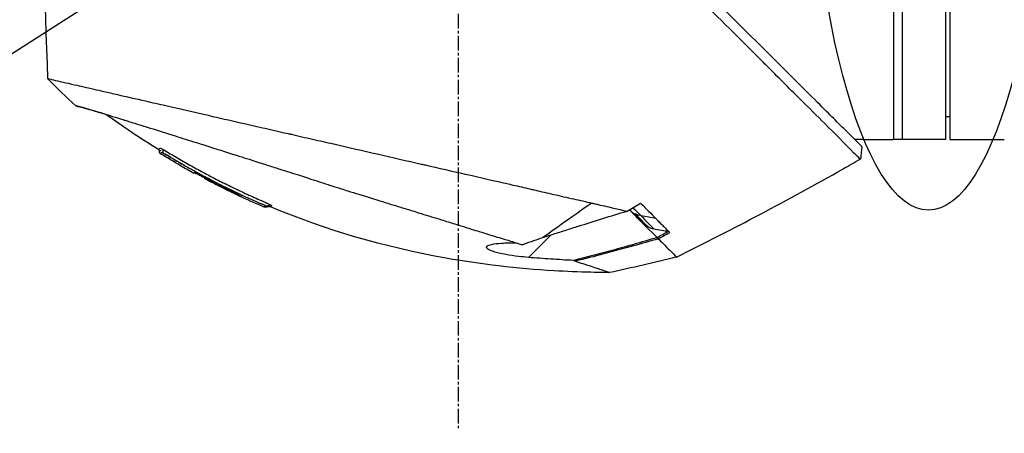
# Model space of a CAD drawing. Header units: millimetres. Extents: x 0 to 4378, y 0 to 2376.
# Tile 157 of 229: x 1515 to 1629, y 1560 to 1608. Entities that reach past the tile are written whole.
import ezdxf

# ---------------------------------------------------------------- set-up
doc = ezdxf.new("R2010")
doc.units = ezdxf.units.MM
doc.header["$LTSCALE"] = 0.2
doc.linetypes.add('CENTER2', pattern=[1.125, 0.75, -0.125, 0.125, -0.125])
doc.layers.add('02_Center Line', color=1, linetype='CENTER2')
doc.layers.add('13_After Rev.Num.', color=6, linetype='Continuous')
doc.styles.add('Rainbow-5.0 Style', font='malgunsl.ttf')
doc.dimstyles.new('Rainbow-5.0 Style', dxfattribs={"dimtxt": 4, "dimasz": 2.5, "dimexe": 1, "dimexo": 1, "dimgap": 1, "dimtad": 1, "dimdsep": 46, "dimtxsty": 'Rainbow-5.0 Style', "dimcen": 0, "dimclrd": 251, "dimclre": 251, "dimclrt": 7, "dimazin": 3, "dimtp": 0.1, "dimtm": 0.1, "dimtfac": 0.61, "dimtmove": 0, "dimatfit": 3, "dimfxl": 1, "dimlwd": -1, "dimlwe": -1, "dimarcsym": 1})

# ---------------------------------------------------------------- blocks, each defined once
blk = doc.blocks.new('A$Cba8e81c6')
for p, q in [((-105.9, 1024.85), (-105.9, 934.85)), ((-104.9, 1024.85), (-104.9, 934.85)), ((-99.9, 1024.85), (-99.9, 934.85)), ((-99.4, 1024.85), (-99.4, 934.85)), ((-99.4, 937.46), (-99.9, 937.45)), ((-109.4, 934.85), (-110.4, 934.85)), ((-108.9, 934.85), (-105.9, 934.85)), ((-99.9, 934.85), (-105.9, 934.85)), ((-99.4, 934.85), (-96.4, 934.85)), ((-95.9, 934.85), (-93.09, 934.85)), ((-109.56, 934.01), (-109.56, 934.01)), ((-188.33, 931.82), (-188.34, 931.81)), ((-186.79, 930.96), (-186.76, 930.99)), ((-185.46, 930.37), (-185.51, 930.32)), ((-185.37, 930.46), (-185.37, 930.46)), ((-185.19, 930.16), (-185.14, 930.21)), ((-185.06, 930.29), (-185.06, 930.29)), ((-155.92, 930.95), (-155.93, 930.95)), ((-151.36, 929.9), (-151.36, 929.9)), ((-182.59, 928.92), (-182.65, 928.87)), ((-133.37, 925.68), (-135.1, 926)), ((-134.98, 925.22), (-134.98, 925.22)), ((-134.76, 925), (-133.25, 923.49)), ((-133.88, 924.77), (-133.88, 924.77)), ((-145.51, 923.78), (-148.11, 921.18)), ((-133.15, 923.39), (-133.15, 923.39))]:
    blk.add_line(p, q)
for centre, major_axis, ratio, start_param, end_param in [((-174, 1285.85), (26.02, 366.09), 0.042138, 2.37416, 2.795052), ((-201.21, 941.23), (-7.7, 7.47), 0.120793, 1.358557, 1.783036), ((-304.98, 1272.68), (-370.15, -133.4), 0.996605, 1.739605, 1.745413), ((-141.28, 1014.3), (82.48, -47.06), 1, 4.712389, 4.730947), ((-168.2, 1013.55), (-175.69, -92.5), 0.499327, 1.51993, 1.629791), ((-97.34, 957.37), (-100.29, -70.55), 0.00513, 5.157056, 5.172107), ((-1566.99, 3330.47), (2724.79, -633.85), 0.999787, 5.477557, 5.478207), ((-143.07, 925.88), (-6.87, -4.86), 0.000021, 5.078449, 5.228203), ((-159.24, 950.41), (28.2, -29.05), 0.006602, 5.89112, 5.905046), ((-560.84, 1707.32), (-783.25, -429.06), 1, 1.569107, 1.570796)]:
    blk.add_ellipse(centre, major_axis=major_axis, ratio=ratio, start_param=start_param, end_param=end_param)
for points, knots in [([(-109.74, 932.56), (-109.74, 932.57), (-109.89, 932.68), (-111.54, 934.34), (-112.56, 935.39), (-114.71, 937.54), (-115.7, 938.51), (-117.36, 940.16), (-117.99, 940.8), (-119.29, 942.1), (-119.96, 942.77), (-121.04, 943.85), (-121.41, 944.22), (-124.55, 947.37), (-127.25, 950.02), (-131.42, 954.18), (-134.44, 957.25), (-141.9, 964.75), (-145.54, 968.37), (-152.43, 975.26), (-154.85, 977.75), (-157.73, 980.58), (-159.67, 982.43), (-164.1, 986.87), (-165.95, 988.75), (-172.37, 995.25), (-175.92, 998.76), (-179.74, 1002.58), (-181.07, 1003.91), (-184.83, 1007.67), (-187.2, 1010.04), (-193.84, 1016.68), (-197, 1019.85), (-199.79, 1022.62), (-200.39, 1023.21), (-201.68, 1024.49), (-202.3, 1025.1), (-203.13, 1025.94), (-203.35, 1026.17), (-203.35, 1026.17)], [0.007059, 0.007059, 0.007059, 0.007059, 0.615438, 0.615438, 1.069569, 1.069569, 1.371276, 1.371276, 1.544721, 1.544721, 1.716113, 1.716113, 1.805171, 1.805171, 2.453917, 2.453917, 3.119268, 3.119268, 3.710855, 3.710855, 4.236876, 4.236876, 4.642605, 4.642605, 4.934699, 4.934699, 5.667174, 5.667174, 6.066186, 6.066186, 6.818123, 6.818123, 8.314738, 8.314738, 8.772171, 8.772171, 9.455351, 9.455351, 10.137965, 10.137965, 10.137965, 10.137965]), ([(-109.56, 934.01), (-109.56, 934.02), (-109.57, 934.03), (-109.73, 934.19), (-110.25, 934.71), (-111.45, 935.9), (-111.83, 936.28), (-112.74, 937.19), (-113.27, 937.72), (-114.61, 939.05), (-115.46, 939.9), (-118.99, 943.41), (-122.14, 946.57), (-126.15, 950.56), (-126.75, 951.17), (-129.18, 953.59), (-131.07, 955.47), (-134.46, 958.85), (-135.94, 960.34), (-139.92, 964.3), (-142.46, 966.81), (-146.05, 970.41), (-147.12, 971.47), (-148.96, 973.32), (-149.74, 974.11), (-151.47, 975.86), (-152.42, 976.82), (-153.83, 978.27), (-154.29, 978.74), (-154.76, 979.22)], [-8.584088, -8.584088, -8.584088, -8.584088, -8.41957, -8.41957, -7.405825, -7.405825, -7.009362, -7.009362, -6.570806, -6.570806, -5.993954, -5.993954, -4.313633, -4.313633, -4.020302, -4.020302, -3.14591, -3.14591, -2.482877, -2.482877, -1.393563, -1.393563, -0.939479, -0.939479, -0.605419, -0.605419, -0.199748, -0.199748, -0.000287, -0.000287, -0.000287, -0.000287]), ([(-203.71, 941.89), (-203.71, 941.89), (-203.68, 941.89), (-203.61, 941.87), (-203.55, 941.86), (-203.45, 941.84), (-203.32, 941.81), (-203.29, 941.8), (-203.26, 941.79), (-203.23, 941.79), (-202.98, 941.73), (-202.64, 941.65), (-202.25, 941.56), (-202.15, 941.54), (-202.04, 941.51), (-201.93, 941.49), (-201.54, 941.4), (-201.1, 941.3), (-200.59, 941.18), (-199.94, 941.03), (-199.2, 940.86), (-198.37, 940.67), (-198.01, 940.59), (-197.62, 940.5), (-197.22, 940.41), (-196.71, 940.29), (-196.18, 940.17), (-195.63, 940.04), (-194.62, 939.81), (-193.53, 939.56), (-192.4, 939.3), (-191.64, 939.13), (-190.86, 938.95), (-190.06, 938.77), (-189.61, 938.66), (-189.17, 938.56), (-188.71, 938.46), (-187.38, 938.15), (-186.02, 937.84), (-184.64, 937.52), (-183.42, 937.25), (-182.19, 936.96), (-180.96, 936.68), (-179.24, 936.29), (-177.55, 935.9), (-175.92, 935.52), (-175.79, 935.5), (-175.66, 935.47), (-175.53, 935.44), (-175.13, 935.34), (-174.72, 935.25), (-174.32, 935.16), (-173.91, 935.07), (-173.51, 934.97), (-173.1, 934.88), (-172.69, 934.79), (-172.28, 934.69), (-171.87, 934.6), (-171.48, 934.51), (-171.08, 934.42), (-170.68, 934.33), (-170.67, 934.32), (-170.65, 934.32), (-170.64, 934.32), (-168.92, 933.92), (-167.24, 933.54), (-165.61, 933.17), (-163.85, 932.76), (-162.15, 932.37), (-160.52, 932), (-160.37, 931.96), (-160.22, 931.93), (-160.07, 931.9), (-158.49, 931.53), (-156.94, 931.18), (-155.44, 930.84), (-153.7, 930.44), (-152.02, 930.06), (-150.41, 929.69), (-150.24, 929.65), (-150.07, 929.61), (-149.9, 929.57), (-149.25, 929.42), (-148.59, 929.26), (-147.94, 929.11), (-147.79, 929.08), (-147.65, 929.05), (-147.51, 929.01), (-146.9, 928.87), (-146.25, 928.72), (-145.5, 928.55), (-145.4, 928.53), (-145.29, 928.5), (-145.19, 928.48), (-144.44, 928.31), (-143.66, 928.13), (-142.91, 927.96), (-142.18, 927.8), (-141.48, 927.64), (-140.8, 927.48)], [0, 0, 0, 0, 0.0293646, 0.0293646, 0.0293646, 0.0566154, 0.0566154, 0.0566154, 0.0625, 0.0625, 0.0625, 0.1118856, 0.1118856, 0.1118856, 0.125, 0.125, 0.125, 0.1687706, 0.1687706, 0.1687706, 0.2250488, 0.2250488, 0.2250488, 0.25, 0.25, 0.25, 0.2807426, 0.2807426, 0.2807426, 0.3373462, 0.3373462, 0.3373462, 0.375, 0.375, 0.375, 0.394127, 0.394127, 0.394127, 0.4504604, 0.4504604, 0.4504604, 0.5, 0.5, 0.5, 0.5625, 0.5625, 0.5625, 0.5671142, 0.5671142, 0.5671142, 0.581501, 0.581501, 0.581501, 0.5960263, 0.5960263, 0.5960263, 0.6106942, 0.6106942, 0.6106942, 0.625, 0.625, 0.625, 0.6254725, 0.6254725, 0.6254725, 0.6826656, 0.6826656, 0.6826656, 0.7442648, 0.7442648, 0.7442648, 0.75, 0.75, 0.75, 0.8049855, 0.8049855, 0.8049855, 0.8682916, 0.8682916, 0.8682916, 0.875, 0.875, 0.875, 0.9005062, 0.9005062, 0.9005062, 0.90625, 0.90625, 0.90625, 0.9336735, 0.9336735, 0.9336735, 0.9375, 0.9375, 0.9375, 0.9693103, 0.9693103, 0.9693103, 1, 1, 1, 1]), ([(-200.47, 938.75), (-200.47, 938.75), (-200.47, 938.75), (-200.38, 938.72), (-200.33, 938.71), (-200.27, 938.7), (-200.21, 938.68), (-200.18, 938.67), (-200.15, 938.66), (-200.12, 938.66), (-199.96, 938.62), (-199.74, 938.56), (-199.46, 938.48), (-199.35, 938.45), (-199.23, 938.41), (-199.1, 938.38), (-198.84, 938.3), (-198.55, 938.22), (-198.22, 938.12), (-197.79, 937.99), (-197.29, 937.84), (-196.74, 937.68), (-196.67, 937.65), (-196.6, 937.63), (-196.52, 937.61), (-195.66, 937.34), (-195, 937.14), (-194.73, 937.06), (-194.7, 937.05), (-194.59, 937.02), (-194.39, 936.95), (-194.03, 936.84), (-193.38, 936.64), (-192.32, 936.31), (-192.17, 936.26), (-192.01, 936.22), (-191.86, 936.17), (-190.96, 935.88), (-189.99, 935.58), (-188.97, 935.26), (-188.19, 935.01), (-187.37, 934.75), (-186.52, 934.49), (-186.26, 934.4), (-186.01, 934.33), (-185.77, 934.25), (-184.15, 933.74), (-182.96, 933.36), (-182.32, 933.15), (-182.23, 933.12), (-182.15, 933.1), (-182.08, 933.08), (-181.6, 932.92), (-180.48, 932.57), (-178.65, 931.98), (-178.24, 931.85), (-177.79, 931.71), (-177.3, 931.55), (-176.41, 931.27), (-175.59, 931), (-174.84, 930.77), (-173.86, 930.45), (-173.01, 930.18), (-172.3, 929.95), (-171.82, 929.79), (-171.37, 929.65), (-170.96, 929.52), (-170.52, 929.38), (-170.13, 929.25), (-169.77, 929.14), (-169.51, 929.06), (-169.25, 928.97), (-168.99, 928.89), (-168.57, 928.76), (-168.16, 928.63), (-167.74, 928.5), (-167.57, 928.45), (-167.39, 928.39), (-167.22, 928.34), (-166.59, 928.14), (-165.94, 927.94), (-165.29, 927.74), (-164.5, 927.49), (-163.69, 927.25), (-162.88, 927), (-162.65, 926.92), (-162.42, 926.85), (-162.19, 926.78), (-161.63, 926.61), (-161.07, 926.44), (-160.51, 926.26), (-159.73, 926.02), (-158.95, 925.78), (-158.19, 925.55), (-157.92, 925.46), (-157.65, 925.38), (-157.38, 925.3), (-156.86, 925.14), (-156.38, 924.99), (-155.95, 924.86), (-155.04, 924.57), (-154.33, 924.35), (-153.8, 924.19), (-153.4, 924.07), (-153.1, 923.98), (-152.9, 923.91), (-152.51, 923.79), (-152.12, 923.67), (-151.74, 923.55), (-151.43, 923.46), (-151.12, 923.36), (-150.81, 923.27), (-150.32, 923.12), (-150, 923.02), (-149.81, 922.96), (-149.81, 922.96), (-149.8, 922.95), (-149.79, 922.95), (-149.47, 922.85), (-149.15, 922.76), (-148.84, 922.66)], [-1, -1, -1, -1, -0.967857, -0.967857, -0.967857, -0.948942, -0.948942, -0.948942, -0.935714, -0.935714, -0.935714, -0.889625, -0.889625, -0.889625, -0.871429, -0.871429, -0.871429, -0.83445, -0.83445, -0.83445, -0.785714, -0.785714, -0.785714, -0.781613, -0.781613, -0.781613, -0.732143, -0.732143, -0.732143, -0.713138, -0.713138, -0.713138, -0.678571, -0.678571, -0.678571, -0.668891, -0.668891, -0.668891, -0.613661, -0.613661, -0.613661, -0.571429, -0.571429, -0.571429, -0.563197, -0.563197, -0.563197, -0.507759, -0.507759, -0.507759, -0.5, -0.5, -0.5, -0.441747, -0.441747, -0.441747, -0.428571, -0.428571, -0.428571, -0.397698, -0.397698, -0.397698, -0.357143, -0.357143, -0.357143, -0.339649, -0.339649, -0.339649, -0.321429, -0.321429, -0.321429, -0.310561, -0.310561, -0.310561, -0.292949, -0.292949, -0.292949, -0.285714, -0.285714, -0.285714, -0.258021, -0.258021, -0.258021, -0.223914, -0.223914, -0.223914, -0.214286, -0.214286, -0.214286, -0.189719, -0.189719, -0.189719, -0.155218, -0.155218, -0.155218, -0.142857, -0.142857, -0.142857, -0.12766, -0.12766, -0.12766, -0.095508, -0.095508, -0.095508, -0.071429, -0.071429, -0.071429, -0.051836, -0.051836, -0.051836, -0.035714, -0.035714, -0.035714, -0.017857, -0.017857, -0.017857, -0.017513, -0.017513, -0.017513, 0, 0, 0, 0]), ([(-196.98, 937.75), (-197.17, 937.8), (-197.35, 937.86), (-198.01, 938.06), (-198.43, 938.18), (-199.07, 938.37), (-199.32, 938.44), (-199.68, 938.54), (-199.82, 938.58), (-199.98, 938.62), (-200.02, 938.63), (-200.19, 938.68), (-200.3, 938.7), (-200.43, 938.74), (-200.47, 938.75), (-200.47, 938.75)], [5.705299, 5.705299, 5.705299, 5.705299, 5.822939, 5.822939, 6.144758, 6.144758, 6.385994, 6.385994, 6.566823, 6.566823, 6.63475, 6.63475, 6.873456, 6.873456, 7.112007, 7.112007, 7.112007, 7.112007]), ([(-109.4, 934.85), (-109.4, 934.85), (-109.39, 934.85), (-109.34, 934.85), (-109.3, 934.85), (-109.21, 934.85), (-109.15, 934.85), (-109.03, 934.85), (-108.96, 934.85), (-108.9, 934.85)], [0.075338, 0.075338, 0.075338, 0.075338, 0.09417251, 0.09417251, 0.11300701, 0.11300701, 0.13184151, 0.13184151, 0.15067601, 0.15067601, 0.15067601, 0.15067601]), ([(-96.4, 934.85), (-96.34, 934.85), (-96.27, 934.85), (-96.15, 934.85), (-96.09, 934.85), (-96, 934.85), (-95.96, 934.85), (-95.91, 934.85), (-95.9, 934.85), (-95.9, 934.85)], [-0.15067601, -0.15067601, -0.15067601, -0.15067601, -0.13184151, -0.13184151, -0.11300701, -0.11300701, -0.09417251, -0.09417251, -0.075338, -0.075338, -0.075338, -0.075338]), ([(-190.88, 933.67), (-190.88, 933.67), (-190.88, 933.68), (-190.88, 933.68), (-190.87, 933.68), (-190.87, 933.69), (-190.87, 933.69), (-190.87, 933.69), (-190.86, 933.69), (-190.86, 933.7), (-190.86, 933.7), (-190.85, 933.71), (-190.84, 933.72), (-190.84, 933.72), (-190.84, 933.72), (-190.84, 933.72), (-190.83, 933.73), (-190.83, 933.73), (-190.82, 933.74), (-190.81, 933.75), (-190.81, 933.75), (-190.81, 933.75), (-190.81, 933.75), (-190.81, 933.75), (-190.81, 933.75)], [-0.1783373, -0.1783373, -0.1783373, -0.1783373, -0.1456542, -0.1456542, -0.1456542, -0.124148, -0.124148, -0.124148, -0.1142857, -0.1142857, -0.1142857, -0.085957, -0.085957, -0.085957, -0.0857143, -0.0857143, -0.0857143, -0.0714286, -0.0714286, -0.0714286, -0.0642857, -0.0642857, -0.0642857, -0.063677, -0.063677, -0.063677, -0.063677]), ([(-190.66, 933.19), (-190.68, 933.2), (-190.7, 933.21), (-190.73, 933.25), (-190.74, 933.26), (-190.75, 933.3), (-190.76, 933.32), (-190.77, 933.38), (-190.77, 933.42), (-190.78, 933.49), (-190.79, 933.53), (-190.81, 933.59), (-190.82, 933.61), (-190.84, 933.65), (-190.86, 933.66), (-190.88, 933.67)], [0, 0, 0, 0, 0.00675238, 0.00675238, 0.01280823, 0.01280823, 0.01941984, 0.01941984, 0.03041942, 0.03041942, 0.0418939, 0.0418939, 0.04846275, 0.04846275, 0.05587753, 0.05587753, 0.05587753, 0.05587753]), ([(-190.81, 933.75), (-190.8, 933.76), (-190.8, 933.76), (-190.79, 933.76), (-190.79, 933.76), (-190.78, 933.77), (-190.78, 933.77), (-190.77, 933.77), (-190.76, 933.77), (-190.76, 933.78), (-190.76, 933.78), (-190.76, 933.78), (-190.75, 933.78), (-190.75, 933.78), (-190.75, 933.78), (-190.75, 933.79), (-190.74, 933.79), (-190.74, 933.8), (-190.74, 933.8), (-190.74, 933.8), (-190.74, 933.8), (-190.74, 933.8), (-190.74, 933.8), (-190.74, 933.8), (-190.74, 933.8), (-190.74, 933.8), (-190.74, 933.8), (-190.74, 933.81), (-190.74, 933.81), (-190.74, 933.81), (-190.74, 933.81), (-190.74, 933.81), (-190.74, 933.81), (-190.74, 933.81), (-190.74, 933.81), (-190.74, 933.81), (-190.74, 933.82), (-190.74, 933.83), (-190.73, 933.83), (-190.73, 933.83), (-190.73, 933.83), (-190.73, 933.84), (-190.69, 933.83), (-190.65, 933.82), (-190.57, 933.78), (-190.42, 933.71)], [-0.06367695, -0.06367695, -0.06367695, -0.06367695, -0.05714286, -0.05714286, -0.05714286, -0.05102041, -0.05102041, -0.05102041, -0.0431996, -0.0431996, -0.0431996, -0.0429311, -0.0429311, -0.0429311, -0.03673469, -0.03673469, -0.03673469, -0.03304234, -0.03304234, -0.03304234, -0.03265306, -0.03265306, -0.03265306, -0.03163265, -0.03163265, -0.03163265, -0.03133708, -0.03133708, -0.03133708, -0.03061224, -0.03061224, -0.03061224, -0.0294375, -0.0294375, -0.0294375, -0.02857143, -0.02857143, -0.02857143, -0.02142857, -0.02142857, -0.02142857, -0.01428571, -0.01428571, -0.01428571, 0, 0, 0, 0]), ([(-190.42, 933.71), (-190.23, 933.61), (-189.97, 933.46), (-189.72, 933.31), (-189.47, 933.16), (-189.22, 933.01), (-188.97, 932.86), (-188.47, 932.57), (-187.96, 932.27), (-187.45, 931.99), (-186.95, 931.7), (-186.44, 931.42), (-185.92, 931.14), (-185.48, 930.9), (-185.03, 930.67), (-184.59, 930.43)], [-1, -1, -1, -1, -0.9391036, -0.9391036, -0.9391036, -0.8782072, -0.8782072, -0.8782072, -0.7564144, -0.7564144, -0.7564144, -0.6346216, -0.6346216, -0.6346216, -0.5293356, -0.5293356, -0.5293356, -0.5293356]), ([(-190.66, 933.19), (-190.66, 933.19), (-190.66, 933.19), (-190.66, 933.19), (-190.66, 933.19), (-190.66, 933.19), (-190.66, 933.19), (-190.65, 933.19), (-190.65, 933.19), (-190.65, 933.2)], [0.80301317, 0.80301317, 0.80301317, 0.80301317, 0.82118409, 0.82118409, 0.82118409, 0.82142857, 0.82142857, 0.82142857, 0.82890325, 0.82890325, 0.82890325, 0.82890325]), ([(-190.65, 933.2), (-190.64, 933.2), (-190.64, 933.21), (-190.63, 933.22), (-190.63, 933.23), (-190.62, 933.23), (-190.62, 933.23), (-190.62, 933.23), (-190.61, 933.24), (-190.61, 933.25), (-190.6, 933.26), (-190.6, 933.26), (-190.59, 933.27), (-190.59, 933.28), (-190.58, 933.28), (-190.58, 933.29), (-190.58, 933.29), (-190.57, 933.29), (-190.57, 933.29), (-190.57, 933.29), (-190.57, 933.29), (-190.57, 933.29), (-190.57, 933.29), (-190.57, 933.29), (-190.57, 933.29), (-190.57, 933.3), (-190.56, 933.3), (-190.56, 933.3), (-190.56, 933.3), (-190.56, 933.31), (-190.55, 933.31), (-190.55, 933.31), (-190.54, 933.32), (-190.54, 933.32)], [0.8289032, 0.8289032, 0.8289032, 0.8289032, 0.8571429, 0.8571429, 0.8571429, 0.8617723, 0.8617723, 0.8617723, 0.875, 0.875, 0.875, 0.8928571, 0.8928571, 0.8928571, 0.90625, 0.90625, 0.90625, 0.9095982, 0.9095982, 0.9095982, 0.9105229, 0.9105229, 0.9105229, 0.9129464, 0.9129464, 0.9129464, 0.9196429, 0.9196429, 0.9196429, 0.9330357, 0.9330357, 0.9330357, 0.9388096, 0.9388096, 0.9388096, 0.9388096]), ([(-190.64, 933.49), (-190.64, 933.49), (-190.64, 933.5), (-190.64, 933.51), (-190.64, 933.51), (-190.64, 933.52), (-190.64, 933.53), (-190.64, 933.54), (-190.64, 933.54), (-190.64, 933.55), (-190.64, 933.55), (-190.64, 933.56), (-190.64, 933.56), (-190.64, 933.56), (-190.64, 933.57), (-190.64, 933.57), (-190.64, 933.57), (-190.64, 933.58), (-190.64, 933.58), (-190.64, 933.58), (-190.64, 933.59), (-190.64, 933.59), (-190.64, 933.59), (-190.64, 933.59), (-190.64, 933.59), (-190.64, 933.59)], [0, 0, 0, 0, 0.00306782, 0.00306782, 0.00595514, 0.00595514, 0.00807191, 0.00807191, 0.00942069, 0.00942069, 0.01027065, 0.01027065, 0.01086884, 0.01086884, 0.01184877, 0.01184877, 0.01269955, 0.01269955, 0.01361988, 0.01361988, 0.01480987, 0.01480987, 0.01652475, 0.01652475, 0.01754864, 0.01754864, 0.01754864, 0.01754864]), ([(-190.64, 933.48), (-190.64, 933.48), (-190.64, 933.48), (-190.64, 933.48), (-190.64, 933.48), (-190.64, 933.48), (-190.64, 933.48), (-190.64, 933.48), (-190.64, 933.48), (-190.64, 933.48), (-190.64, 933.49), (-190.64, 933.49)], [0.040892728, 0.040892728, 0.040892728, 0.040892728, 0.041349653, 0.041349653, 0.041875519, 0.041875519, 0.042664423, 0.042664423, 0.045035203, 0.045035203, 0.047002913, 0.047002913, 0.047002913, 0.047002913]), ([(-190.54, 933.32), (-190.54, 933.32), (-190.54, 933.32), (-190.54, 933.32), (-190.53, 933.33), (-190.52, 933.33), (-190.52, 933.34)], [0.93880964, 0.93880964, 0.93880964, 0.93880964, 0.94642857, 0.94642857, 0.94642857, 0.9841263, 0.9841263, 0.9841263, 0.9841263]), ([(-190.51, 933.34), (-190.51, 933.34), (-190.51, 933.35), (-190.5, 933.35), (-190.49, 933.35), (-190.48, 933.35), (-190.47, 933.35), (-190.46, 933.34), (-190.45, 933.33), (-190.43, 933.32), (-190.42, 933.32), (-190.41, 933.31), (-190.39, 933.3), (-190.37, 933.29), (-190.35, 933.28), (-190.34, 933.27)], [0, 0, 0, 0, 0.25, 0.25, 0.25, 0.5, 0.5, 0.5, 0.75, 0.75, 0.75, 0.875, 0.875, 0.875, 1, 1, 1, 1]), ([(-190.34, 933.27), (-190.14, 933.17), (-189.88, 933), (-189.65, 932.87), (-189.42, 932.73), (-189.18, 932.59), (-188.95, 932.45), (-188.47, 932.17), (-188, 931.9), (-187.52, 931.63), (-187.04, 931.36), (-186.56, 931.1), (-186.08, 930.84), (-186.03, 930.81), (-185.97, 930.78), (-185.92, 930.75), (-185.35, 930.45), (-184.92, 930.22), (-184.63, 930.07), (-184.43, 929.97), (-184.29, 929.9), (-184.22, 929.86), (-183.84, 929.67), (-183.49, 929.49), (-183.16, 929.33), (-182.93, 929.21), (-182.71, 929.1), (-182.5, 929)], [0, 0, 0, 0, 0.0642604, 0.0642604, 0.0642604, 0.1285208, 0.1285208, 0.1285208, 0.2570414, 0.2570414, 0.2570414, 0.3855616, 0.3855616, 0.3855616, 0.4, 0.4, 0.4, 0.489325, 0.489325, 0.489325, 0.55, 0.55, 0.55, 0.6374853, 0.6374853, 0.6374853, 0.7, 0.7, 0.7, 0.7]), ([(-186.76, 930.99), (-186.76, 930.99), (-186.76, 930.99), (-186.72, 930.98), (-186.7, 930.97), (-186.62, 930.94), (-186.54, 930.91), (-186.33, 930.81), (-186.2, 930.75), (-185.93, 930.61), (-185.79, 930.54), (-185.49, 930.39), (-185.33, 930.31), (-185.02, 930.15), (-184.26, 929.75), (-182.94, 929.1), (-182.79, 929.02), (-182.39, 928.82), (-182.2, 928.73), (-181.85, 928.55), (-181.71, 928.47), (-181.48, 928.35), (-181.4, 928.3), (-181.34, 928.26), (-181.35, 928.25), (-181.37, 928.23), (-181.36, 928.22), (-181.4, 928.23), (-181.47, 928.26), (-181.67, 928.36), (-181.81, 928.42), (-182.13, 928.57), (-182.3, 928.66), (-182.58, 928.79), (-182.67, 928.84), (-182.84, 928.92), (-182.91, 928.95), (-182.98, 928.99)], [0.000001, 0.000001, 0.000001, 0.000001, 0.0235276, 0.0235276, 0.040385, 0.040385, 0.0723923, 0.0723923, 0.1079796, 0.1079796, 0.1383929, 0.1383929, 0.1700013, 0.1700013, 0.2000303, 0.2000303, 0.2073752, 0.2073752, 0.2151683, 0.2151683, 0.2229131, 0.2229131, 0.23064, 0.23064, 0.237006, 0.237006, 0.253698, 0.253698, 0.2694073, 0.2694073, 0.2850415, 0.2850415, 0.2995323, 0.2995323, 0.3067321, 0.3067321, 0.3121576, 0.3121576, 0.3121576, 0.3121576]), ([(-186.09, 930.7), (-186.14, 930.72), (-186.18, 930.74), (-186.37, 930.83), (-186.49, 930.89), (-186.68, 930.97), (-186.73, 930.99), (-186.76, 930.99), (-186.76, 930.99), (-186.76, 930.99)], [0.5840715, 0.5840715, 0.5840715, 0.5840715, 0.6072062, 0.6072062, 0.6950472, 0.6950472, 0.7818922, 0.7818922, 0.7982216, 0.7982216, 0.7982216, 0.7982216]), ([(-185.55, 930.29), (-185.54, 930.29), (-185.54, 930.3), (-185.53, 930.31), (-185.52, 930.31), (-185.52, 930.32), (-185.52, 930.32), (-185.51, 930.32), (-185.51, 930.32), (-185.51, 930.32), (-185.51, 930.32), (-185.51, 930.32)], [-0.4242758, -0.4242758, -0.4242758, -0.4242758, -0.1907721, -0.1907721, -0.0989809, -0.0989809, -0.0711612, -0.0711612, -0.0633692, -0.0633692, -0.0629791, -0.0629791, -0.0629791, -0.0629791]), ([(-182.65, 928.87), (-182.65, 928.87), (-182.65, 928.87), (-182.66, 928.86), (-182.66, 928.85), (-182.67, 928.85), (-182.67, 928.85), (-182.68, 928.84), (-182.67, 928.84), (-182.71, 928.86), (-182.73, 928.87), (-182.79, 928.89), (-182.82, 928.91), (-182.89, 928.94), (-182.92, 928.96), (-183.05, 929.02), (-183.28, 929.13), (-184.22, 929.6), (-184.88, 929.94), (-185.55, 930.29)], [-0.6043656, -0.6043656, -0.6043656, -0.6043656, -0.5563524, -0.5563524, -0.516104, -0.516104, -0.4860409, -0.4860409, -0.4278285, -0.4278285, -0.3875845, -0.3875845, -0.3505644, -0.3505644, -0.3149552, -0.3149552, -0.2247493, -0.2247493, 0, 0, 0, 0]), ([(-185.51, 930.32), (-185.51, 930.32), (-185.51, 930.32), (-185.47, 930.3), (-185.44, 930.29), (-185.39, 930.27), (-185.36, 930.25), (-185.31, 930.23), (-185.28, 930.21), (-185.24, 930.19), (-185.21, 930.18), (-185.19, 930.16)], [-0.06295245, -0.06295245, -0.06295245, -0.06295245, -0.04215242, -0.04215242, -0.02825831, -0.02825831, -0.01656341, -0.01656341, -0.00800385, -0.00800385, 0, 0, 0, 0]), ([(-184.59, 930.43), (-184.51, 930.4), (-184.44, 930.36), (-184.37, 930.32), (-183.86, 930.06), (-183.34, 929.79), (-182.81, 929.54), (-182.24, 929.25), (-181.65, 928.97), (-181.07, 928.7), (-180.52, 928.44), (-179.95, 928.19), (-179.41, 927.95), (-178.86, 927.71), (-178.17, 927.42), (-177.9, 927.26)], [-0.5293356, -0.5293356, -0.5293356, -0.5293356, -0.5128288, -0.5128288, -0.5128288, -0.391036, -0.391036, -0.391036, -0.2564144, -0.2564144, -0.2564144, -0.1282072, -0.1282072, -0.1282072, 0, 0, 0, 0]), ([(-185.19, 930.16), (-184.47, 929.79), (-183.76, 929.43), (-182.97, 929.04), (-182.95, 929.03), (-182.88, 929), (-182.85, 928.98), (-182.77, 928.94), (-182.74, 928.93), (-182.69, 928.9), (-182.67, 928.89), (-182.65, 928.88), (-182.65, 928.87), (-182.65, 928.87)], [-1.1505032, -1.1505032, -1.1505032, -1.1505032, -0.8122954, -0.8122954, -0.7833608, -0.7833608, -0.7413978, -0.7413978, -0.6925504, -0.6925504, -0.6390798, -0.6390798, -0.6043979, -0.6043979, -0.6043979, -0.6043979]), ([(-182.5, 929), (-182.06, 928.79), (-181.77, 928.65), (-181.64, 928.59), (-181.6, 928.57), (-181.56, 928.55), (-181.53, 928.54), (-181.38, 928.47), (-181.28, 928.42), (-181.2, 928.38), (-181.15, 928.36), (-181.01, 928.29), (-180.77, 928.18), (-180.67, 928.14), (-180.59, 928.1), (-180.52, 928.07), (-180.45, 928.04), (-180.37, 928), (-180.27, 927.96), (-180.2, 927.92), (-180.14, 927.9), (-180.1, 927.88)], [0.7, 0.7, 0.7, 0.7, 0.775, 0.775, 0.775, 0.7823958, 0.7823958, 0.7823958, 0.8125, 0.8125, 0.8125, 0.85, 0.85, 0.85, 0.8714286, 0.8714286, 0.8714286, 0.8928571, 0.8928571, 0.8928571, 0.9085284, 0.9085284, 0.9085284, 0.9085284]), ([(-180.1, 927.88), (-180.1, 927.88), (-180.1, 927.87), (-180.1, 927.87), (-180.06, 927.86), (-180.03, 927.85), (-180, 927.83), (-179.99, 927.83), (-179.98, 927.82), (-179.97, 927.82), (-179.97, 927.82), (-179.96, 927.81), (-179.96, 927.81), (-179.95, 927.81), (-179.93, 927.8), (-179.91, 927.79), (-179.9, 927.78), (-179.78, 927.73), (-179.53, 927.62), (-179.39, 927.56), (-179.2, 927.48), (-179.01, 927.4)], [0.90852835, 0.90852835, 0.90852835, 0.90852835, 0.90892857, 0.90892857, 0.90892857, 0.91696429, 0.91696429, 0.91696429, 0.91987814, 0.91987814, 0.91987814, 0.92098214, 0.92098214, 0.92098214, 0.925, 0.925, 0.925, 0.9726642, 0.9726642, 0.9726642, 1, 1, 1, 1]), ([(-178.54, 927.17), (-178.55, 927.17), (-178.56, 927.18), (-178.59, 927.2), (-178.62, 927.21), (-178.66, 927.24), (-178.71, 927.26), (-178.74, 927.28), (-178.76, 927.29), (-178.78, 927.29), (-178.79, 927.3), (-178.82, 927.31), (-178.84, 927.32), (-178.89, 927.35), (-178.95, 927.37), (-179.01, 927.4)], [0.0401435, 0.0401435, 0.0401435, 0.0401435, 0.25, 0.25, 0.25, 0.5, 0.5, 0.5, 0.6428571, 0.6428571, 0.6428571, 0.7857143, 0.7857143, 0.7857143, 0.999999, 0.999999, 0.999999, 0.999999]), ([(-178.54, 927.16), (-178.55, 927.16), (-178.56, 927.15), (-178.58, 927.13), (-178.59, 927.12), (-178.6, 927.11), (-178.61, 927.1), (-178.63, 927.09), (-178.65, 927.07), (-178.66, 927.06), (-178.67, 927.04), (-178.68, 927.03), (-178.69, 927.03), (-178.69, 927.02), (-178.69, 927.02), (-178.69, 927.02)], [0, 0, 0, 0, 0.061398, 0.061398, 0.061398, 0.0917382, 0.0917382, 0.0917382, 0.1344445, 0.1344445, 0.1344445, 0.1676975, 0.1676975, 0.1676975, 0.1904606, 0.1904606, 0.1904606, 0.1904606]), ([(-177.95, 927.04), (-177.98, 927.05), (-178.01, 927.06), (-178.07, 927.07), (-178.11, 927.06), (-178.19, 927.05), (-178.25, 927.04), (-178.36, 927.02), (-178.42, 927), (-178.52, 926.99), (-178.55, 926.99), (-178.62, 927), (-178.66, 927), (-178.69, 927.02)], [0, 0, 0, 0, 0.00936032, 0.00936032, 0.01953195, 0.01953195, 0.03512646, 0.03512646, 0.05449727, 0.05449727, 0.06458652, 0.06458652, 0.07537322, 0.07537322, 0.07537322, 0.07537322]), ([(-177.9, 927.26), (-177.77, 927.18), (-177.81, 927.18), (-177.82, 927.17), (-177.83, 927.15), (-177.85, 927.14), (-177.86, 927.13), (-177.88, 927.11), (-177.9, 927.09), (-177.91, 927.08), (-177.93, 927.06), (-177.94, 927.05), (-177.94, 927.05), (-177.95, 927.04), (-177.95, 927.04), (-177.95, 927.04)], [-1, -1, -1, -1, -0.9795159, -0.9795159, -0.9795159, -0.9590319, -0.9590319, -0.9590319, -0.9180638, -0.9180638, -0.9180638, -0.8763387, -0.8763387, -0.8763387, -0.8460838, -0.8460838, -0.8460838, -0.8460838]), ([(-138.75, 919.43), (-138.75, 919.43), (-138.75, 919.43), (-138.75, 919.43), (-138.75, 919.43), (-138.76, 919.43), (-138.76, 919.43), (-138.77, 919.43), (-138.77, 919.43), (-138.8, 919.43), (-138.81, 919.43), (-138.88, 919.43), (-138.94, 919.43), (-139.15, 919.43), (-139.3, 919.43), (-139.94, 919.44), (-140.41, 919.45), (-142.31, 919.49), (-143.73, 919.55), (-149.41, 919.88), (-153.67, 920.38), (-164.74, 922.38), (-171.52, 924.35), (-177.95, 927.04)], [0, 0, 0, 0, 0.000147, 0.000147, 0.000594, 0.000594, 0.001179, 0.001179, 0.002934, 0.002934, 0.0082, 0.0082, 0.023997, 0.023997, 0.071389, 0.071389, 0.213567, 0.213567, 0.640161, 0.640161, 1.92187, 1.92187, 4.014331, 4.014331, 4.014331, 4.014331]), ([(-140.8, 927.48), (-140.78, 927.48), (-140.73, 927.47), (-140.64, 927.44), (-140.59, 927.43), (-140.47, 927.4), (-140.38, 927.39), (-140.13, 927.33), (-139.97, 927.29), (-139.47, 927.18), (-139.15, 927.1), (-138.65, 926.99), (-138.47, 926.95), (-138.02, 926.84), (-137.76, 926.78), (-137.23, 926.66), (-136.97, 926.6), (-136.72, 926.54)], [0.0000014, 0.0000014, 0.0000014, 0.0000014, 0.0098251, 0.0098251, 0.017126, 0.017126, 0.0317085, 0.0317085, 0.0608135, 0.0608135, 0.1188975, 0.1188975, 0.1517103, 0.1517103, 0.2002367, 0.2002367, 0.248284, 0.248284, 0.248284, 0.248284]), ([(-135.15, 927.48), (-134.82, 927.14), (-134.5, 926.81), (-133.91, 926.22), (-133.63, 925.94), (-133.37, 925.68)], [0.000001, 0.000001, 0.000001, 0.000001, 0.2409557, 0.2409557, 0.4659452, 0.4659452, 0.4659452, 0.4659452]), ([(-142.33, 924.8), (-141.48, 925.07), (-140.52, 925.38), (-138.61, 925.98), (-137.68, 926.26), (-136.72, 926.54)], [-0.6290462, -0.6290462, -0.6290462, -0.6290462, -0.3030235, -0.3030235, -0.000001, -0.000001, -0.000001, -0.000001]), ([(-136.24, 926.51), (-136.26, 926.53), (-136.29, 926.55), (-136.31, 926.57), (-136.36, 926.61), (-136.41, 926.65), (-136.46, 926.7)], [0, 0, 0, 0, 0.2942521, 0.2942521, 0.2942521, 0.9934241, 0.9934241, 0.9934241, 0.9934241]), ([(-133.37, 925.68), (-133.36, 925.67), (-133.34, 925.65), (-133.31, 925.61), (-133.29, 925.59), (-133.24, 925.54), (-133.21, 925.51), (-133.11, 925.41), (-133.05, 925.35), (-132.86, 925.15), (-132.73, 925.03), (-132.49, 924.78), (-132.38, 924.67), (-132.21, 924.5), (-132.15, 924.44), (-132.07, 924.36), (-132.04, 924.33), (-132, 924.29), (-131.99, 924.27), (-131.96, 924.24), (-131.94, 924.23), (-131.93, 924.22)], [0.0000105, 0.0000105, 0.0000105, 0.0000105, 0.0113252, 0.0113252, 0.0208026, 0.0208026, 0.0397874, 0.0397874, 0.077882, 0.077882, 0.1546154, 0.1546154, 0.230546, 0.230546, 0.2688391, 0.2688391, 0.2880734, 0.2880734, 0.2977133, 0.2977133, 0.309278, 0.309278, 0.309278, 0.309278]), ([(-142.33, 924.8), (-142.87, 924.62), (-143.39, 924.45), (-144.45, 924.11), (-144.98, 923.94), (-145.51, 923.78)], [-0.3335568, -0.3335568, -0.3335568, -0.3335568, -0.1665993, -0.1665993, -0.0000015, -0.0000015, -0.0000015, -0.0000015]), ([(-134.98, 925.22), (-134.96, 925.19), (-134.93, 925.17), (-134.86, 925.1), (-134.84, 925.08), (-134.83, 925.07)], [-0.00980477, -0.00980477, -0.00980477, -0.00980477, -0.005935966, -0.005935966, -0.000001, -0.000001, -0.000001, -0.000001]), ([(-134.83, 925.07), (-134.82, 925.05), (-134.81, 925.04), (-134.78, 925.02), (-134.77, 925.01), (-134.76, 925)], [-0.009107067, -0.009107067, -0.009107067, -0.009107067, -0.004553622, -0.004553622, -0.000000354, -0.000000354, -0.000000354, -0.000000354]), ([(-134.29, 924.71), (-134.32, 924.72), (-134.42, 924.77), (-134.66, 924.92), (-134.74, 924.98), (-134.76, 925)], [0.00000102, 0.00000102, 0.00000102, 0.00000102, 0.01023425, 0.01023425, 0.02028618, 0.02028618, 0.02028618, 0.02028618]), ([(-134.29, 924.71), (-134.19, 924.66), (-134.07, 924.61), (-133.86, 924.55), (-133.74, 924.52), (-133.63, 924.51)], [-0.06836103, -0.06836103, -0.06836103, -0.06836103, -0.03410163, -0.03410163, -0.00000017, -0.00000017, -0.00000017, -0.00000017]), ([(-133.63, 924.51), (-133.34, 924.46), (-133.03, 924.41), (-132.41, 924.3), (-132.15, 924.26), (-131.93, 924.22)], [-0.1238392, -0.1238392, -0.1238392, -0.1238392, -0.0656965, -0.0656965, 0, 0, 0, 0]), ([(-148.65, 922.73), (-148.27, 922.87), (-147.88, 923.01), (-147.15, 923.26), (-146.8, 923.37), (-146.46, 923.48)], [-0.2327954, -0.2327954, -0.2327954, -0.2327954, -0.1091652, -0.1091652, -0.0000023, -0.0000023, -0.0000023, -0.0000023]), ([(-146.46, 923.48), (-146.3, 923.54), (-146.14, 923.59), (-145.83, 923.69), (-145.67, 923.73), (-145.51, 923.78)], [0.00000973, 0.00000973, 0.00000973, 0.00000973, 0.04985193, 0.04985193, 0.09909559, 0.09909559, 0.09909559, 0.09909559]), ([(-133.25, 923.49), (-134.16, 923.22), (-135.06, 922.95), (-136.28, 922.6), (-136.59, 922.51), (-137.31, 922.31), (-137.72, 922.19), (-139.72, 921.64), (-141.32, 921.23), (-142.92, 920.83)], [0.000011, 0.000011, 0.000011, 0.000011, 0.283245, 0.283245, 0.37959, 0.37959, 0.507687, 0.507687, 1.002395, 1.002395, 1.002395, 1.002395]), ([(-133.25, 923.49), (-133.21, 923.52), (-132.81, 923.73), (-132.37, 923.98), (-132.15, 924.1), (-131.93, 924.22)], [-0.150805, -0.150805, -0.150805, -0.150805, -0.0754068, -0.0754068, 0, 0, 0, 0]), ([(-148.11, 921.18), (-148.5, 921.22), (-148.88, 921.25), (-149.76, 921.36), (-150.26, 921.43), (-151.01, 921.57), (-151.29, 921.62), (-151.77, 921.74), (-151.97, 921.8), (-152.33, 921.91), (-152.49, 921.98), (-152.78, 922.12), (-152.88, 922.19), (-152.99, 922.35), (-152.97, 922.43), (-152.79, 922.57), (-152.61, 922.64), (-152.07, 922.76), (-151.68, 922.81), (-150.73, 922.87), (-150.16, 922.88), (-149.55, 922.88)], [-1.287776, -1.287776, -1.287776, -1.287776, -1.17213, -1.17213, -1.019695, -1.019695, -0.921183, -0.921183, -0.838385, -0.838385, -0.753104, -0.753104, -0.6452, -0.6452, -0.526866, -0.526866, -0.39063, -0.39063, -0.216277, -0.216277, -0.02032, -0.02032, -0.02032, -0.02032]), ([(-148.84, 922.66), (-148.81, 922.67), (-148.78, 922.68), (-148.72, 922.71), (-148.68, 922.72), (-148.65, 922.73)], [-0.02064642, -0.02064642, -0.02064642, -0.02064642, -0.01032333, -0.01032333, -0.000001, -0.000001, -0.000001, -0.000001]), ([(-133.1, 923.34), (-134.07, 923.05), (-135.02, 922.78), (-135.96, 922.52), (-135.96, 922.52), (-138.29, 921.87), (-140.53, 921.29), (-142.71, 920.76)], [0, 0, 0, 0, 0.298752, 0.298752, 0.299152, 0.299152, 1, 1, 1, 1]), ([(-133.1, 923.34), (-132.92, 923.16), (-132.75, 922.99), (-132.59, 922.83), (-132.26, 922.5), (-131.99, 922.23), (-131.77, 922.01), (-131.75, 921.99), (-131.73, 921.98), (-131.71, 921.96), (-131.47, 921.72), (-131.29, 921.54), (-131.18, 921.42), (-131.12, 921.36), (-131.07, 921.32), (-131.04, 921.28), (-131.03, 921.27), (-131.02, 921.26), (-131.01, 921.25), (-131, 921.24), (-131, 921.24), (-131, 921.24)], [0, 0, 0, 0, 0.130121, 0.130121, 0.130121, 0.4, 0.4, 0.4, 0.42039, 0.42039, 0.42039, 0.69988, 0.69988, 0.69988, 0.847074, 0.847074, 0.847074, 0.922778, 0.922778, 0.922778, 1, 1, 1, 1]), ([(-142.92, 920.83), (-143.79, 920.88), (-144.65, 920.93), (-146.38, 921.05), (-147.26, 921.11), (-148.11, 921.18)], [0, 0, 0, 0, 0.2619947, 0.2619947, 0.5224569, 0.5224569, 0.5224569, 0.5224569]), ([(-142.71, 920.76), (-142.74, 920.77), (-142.77, 920.78), (-142.85, 920.81), (-142.88, 920.82), (-142.92, 920.83)], [0.0000016, 0.0000016, 0.0000016, 0.0000016, 0.0174157, 0.0174157, 0.03206713, 0.03206713, 0.03206713, 0.03206713]), ([(-142.71, 920.76), (-142.39, 920.66), (-142.09, 920.56), (-141.81, 920.47), (-141.66, 920.42), (-141.52, 920.38), (-141.39, 920.33), (-140.98, 920.2), (-140.69, 920.11), (-140.48, 920.03), (-140.26, 919.96), (-140.12, 919.91), (-140.04, 919.89), (-139.85, 919.82), (-139.67, 919.76), (-139.52, 919.71), (-139.34, 919.64), (-139.19, 919.59), (-139.07, 919.55), (-139.02, 919.53), (-138.98, 919.51), (-138.94, 919.5), (-138.85, 919.47), (-138.83, 919.46), (-138.83, 919.46), (-138.77, 919.44), (-138.75, 919.43), (-138.75, 919.43)], [-1, -1, -1, -1, -0.8785338, -0.8785338, -0.8785338, -0.8163265, -0.8163265, -0.8163265, -0.6958429, -0.6958429, -0.6958429, -0.5714286, -0.5714286, -0.5714286, -0.4413073, -0.4413073, -0.4413073, -0.2857143, -0.2857143, -0.2857143, -0.2483992, -0.2483992, -0.2483992, -0.1428571, -0.1428571, -0.1428571, 0, 0, 0, 0])]:
    blk.add_open_spline(points, degree=3, knots=knots)
for points in [[(-190.88, 933.67), (-192.96, 934.95), (-195, 936.32), (-196.98, 937.75)], [(-190.42, 933.71), (-190.29, 933.62), (-190.47, 933.36), (-190.34, 933.27)], [(-109.56, 934.01), (-109.62, 933.53), (-109.68, 933.05), (-109.74, 932.56)], [(-190.66, 933.19), (-190.66, 933.19), (-190.66, 933.19), (-190.66, 933.19)], [(-188.34, 931.81), (-189.12, 932.26), (-189.89, 932.72), (-190.66, 933.19)], [(-190.52, 933.34), (-190.51, 933.34), (-190.51, 933.34), (-190.51, 933.34)], [(-187.93, 931.86), (-188.66, 932.27), (-189.38, 932.71), (-190.09, 933.13)], [(-178.69, 927.02), (-179.7, 927.45), (-180.71, 927.9), (-181.71, 928.37)], [(-178.54, 927.16), (-178.37, 927.09), (-178.08, 927.32), (-177.9, 927.26)], [(-178.54, 927.16), (-178.54, 927.17), (-178.54, 927.17), (-178.54, 927.17)], [(-177.95, 927.04), (-177.95, 927.04), (-177.95, 927.04), (-177.95, 927.04)], [(-136.04, 926.95), (-135.71, 926.61), (-135.4, 926.3), (-135.1, 926)], [(-142.16, 926.52), (-143.36, 925.67), (-144.48, 924.88), (-145.53, 924.14)], [(-134.98, 925.22), (-135.41, 925.65), (-135.91, 926.15), (-136.46, 926.7)], [(-136.24, 926.51), (-135.69, 925.96), (-135.2, 925.44), (-134.76, 925)], [(-136.24, 926.51), (-136.09, 926.4), (-135.92, 926.3), (-135.75, 926.22)], [(-134.29, 924.71), (-134.72, 925.14), (-135.2, 925.66), (-135.75, 926.22)], [(-135.1, 926), (-135.3, 926.04), (-135.53, 926.11), (-135.75, 926.22)], [(-135.1, 926), (-134.55, 925.44), (-134.06, 924.94), (-133.63, 924.51)], [(-131.93, 924.22), (-131.89, 924.18), (-131.82, 924.11), (-131.78, 924.07)], [(-131, 921.24), (-133.57, 920.58), (-136.15, 919.98), (-138.75, 919.43)], [(-138.75, 919.43), (-138.75, 919.43), (-138.75, 919.43), (-138.75, 919.43)]]:
    blk.add_open_spline(points, degree=3)
at = {"layer": '02_Center Line', "ltscale": 11.288275}
blk.add_line((-156.25, 1157.65), (-156.25, 901.16), dxfattribs=at)
blk = doc.blocks.new('*D130')
at = {"color": 251, "linetype": 'ByBlock', "transparency": 16777216}
for p, q in [((1628.61, 1756.68), (1933.47, 1756.68)), ((1929.47, 1746.68), (1929.47, 866.68)), ((1804.49, 856.68), (1933.47, 856.68))]:
    blk.add_line(p, q, dxfattribs=at)
at = {"color": 251, "transparency": 16777216}
for points in [[(1927.8, 1746.68), (1931.14, 1746.68), (1929.47, 1756.68)], [(1927.8, 866.68), (1931.14, 866.68), (1929.47, 856.68)]]:
    blk.add_solid(points, dxfattribs=at)
at = {"layer": 'Defpoints', "color": 0, "transparency": 16777216}
for p in [(1624.61, 1756.68), (1800.49, 856.68), (1929.47, 856.68)]:
    blk.add_point(p, dxfattribs=at)
at = {"color": 7, "transparency": 16777216, "insert": (1917.19, 1306.68), "char_height": 16, "attachment_point": 5, "rotation": 90, "style": 'Rainbow-5.0 Style'}
blk.add_mtext('900', dxfattribs=at)
blk = doc.blocks.new('A$C19ebd0c3_1234')
for q in [(46.93, -0.78), (54.3, 6.59)]:
    blk.add_line((46.93, 6.59), q)
blk.add_ellipse((0, 0), major_axis=(53.19, 0), ratio=0.263273)

msp = doc.modelspace()

# ---------------------------------------------------------------- block references
msp.add_blockref('A$Cba8e81c6', (1721.873, 659.684))
at = {"layer": '13_After Rev.Num.', "rotation": 90}
msp.add_blockref('A$C19ebd0c3_1234', (1620.007, 1639.534), dxfattribs=at)

# ---------------------------------------------------------------- dimensions: what is measured, and where the dimension line sits
dim = msp.add_linear_dim(base=(1929.469, 856.684), p1=(1624.614, 1756.684), p2=(1800.488, 856.684), angle=90, dimstyle='Rainbow-5.0 Style', override={"dimscale": 4, "dimtol": 0, "dimlim": 0, "dimtp": 0.1, "dimtm": 0.1, "dimtfac": 0.61, "dimtdec": 2, "dimtolj": 0, "dimtzin": 8})
dim.commit()
dim.dimension.update_dxf_attribs({"geometry": '*D130', "text_midpoint": (1917.192, 1306.684)})

# ---------------------------------------------------------------- leaders
at = {"annotation_type": 0, "has_hookline": 1, "hookline_direction": 1, "text_width": 122.213}
msp.add_leader([(1568.623, 1639.534), (1381.018, 1518.928), (1368.518, 1518.928)], dimstyle='Rainbow-5.0 Style', override={"dimscale": 5, "dimgap": 1, "dimtad": 1}, dxfattribs=at)

doc.saveas('drawing.dxf')
